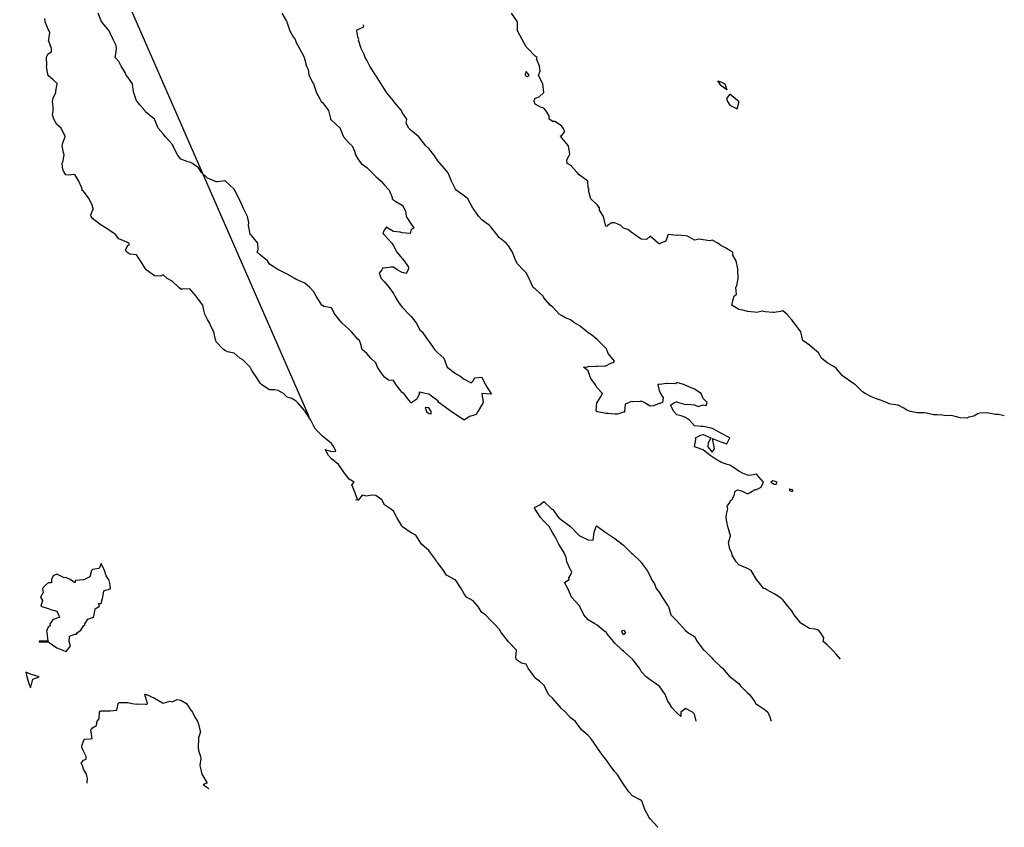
# Model space of a CAD drawing. Header units: inches. Extents: x 158323 to 160611, y 432808 to 437248.
# Tile 61 of 228: x 159236 to 159291, y 436607 to 436653. Entities that reach past the tile are written whole.
import ezdxf

# ---------------------------------------------------------------- set-up
doc = ezdxf.new("R2010")
doc.units = ezdxf.units.IN
doc.header["$MEASUREMENT"] = 0
doc.linetypes.add('CENTER', pattern=[0])
for name, color, linetype, lineweight in [('Hoogtelijn-bestaand 5.00 M', 7, 'Continuous', 15), ('Hoogtelijn-bestaand 6.00 M', 7, 'Continuous', 15), ('Hoogtelijn-bestaand 7.00 M', 7, 'Continuous', 15), ('Hoogtelijn-bestaand 8.00 M', 7, 'Continuous', 15), ('Profielen', 3, 'Continuous', 60)]:
    doc.layers.add(name, color=color, linetype=linetype, lineweight=lineweight)

msp = doc.modelspace()

# ---------------------------------------------------------------- linework, layer by layer
at = {"layer": 'Hoogtelijn-bestaand 5.00 M', "color": 252, "linetype": 'Continuous', "lineweight": 25}
for points in [[(159275.073, 436649.427, 5), (159275.25, 436649.372, 5), (159275.472, 436649.25, 5), (159275.583, 436648.917, 5), (159275.25, 436649.158, 5), (159275.178, 436649.25, 5)], [(159275.569, 436648.431, 5), (159275.61, 436648.25, 5), (159275.75, 436648.039, 5), (159276.156, 436647.845, 5), (159276.25, 436648.188, 5), (159276.261, 436648.239, 5), (159276.258, 436648.25, 5), (159276.25, 436648.26, 5), (159276.179, 436648.321, 5), (159275.75, 436648.667, 5)]]:
    msp.add_polyline3d(points, close=True, dxfattribs=at)
at = {"layer": 'Hoogtelijn-bestaand 6.00 M', "color": 252, "linetype": 'Continuous', "lineweight": 25}
for points in [[(159291.25, 436630.495, 6), (159290.922, 436630.578, 6), (159290.75, 436630.565, 6), (159290.361, 436630.639, 6), (159290.25, 436630.669, 6), (159289.854, 436630.646, 6), (159289.75, 436630.614, 6), (159289.521, 436630.479, 6), (159289.25, 436630.415, 6), (159289.131, 436630.369, 6), (159288.75, 436630.38, 6), (159288.556, 436630.444, 6), (159288.25, 436630.52, 6), (159288.007, 436630.493, 6), (159287.75, 436630.536, 6), (159287.441, 436630.559, 6), (159287.25, 436630.55, 6), (159286.857, 436630.643, 6), (159286.75, 436630.664, 6), (159286.325, 436630.675, 6), (159286.25, 436630.686, 6), (159285.948, 436630.75, 6), (159285.75, 436630.815, 6), (159285.573, 436630.927, 6), (159285.25, 436631.099, 6), (159284.836, 436631.164, 6), (159284.75, 436631.168, 6), (159284.603, 436631.25, 6), (159284.25, 436631.388, 6), (159284.036, 436631.464, 6), (159283.75, 436631.564, 6), (159283.386, 436631.75, 6), (159283.25, 436631.845, 6), (159282.853, 436632.25, 6), (159282.75, 436632.297, 6), (159282.571, 436632.429, 6), (159282.25, 436632.654, 6), (159282.12, 436632.75, 6), (159281.75, 436633.19, 6), (159281.68, 436633.25, 6), (159281.25, 436633.492, 6), (159280.922, 436633.75, 6), (159280.75, 436634.054, 6), (159280.526, 436634.25, 6), (159280.25, 436634.485, 6), (159279.873, 436634.75, 6), (159279.75, 436635.25, 6), (159279.385, 436635.75, 6), (159279.25, 436635.925, 6), (159278.971, 436636.25, 6), (159278.75, 436636.42, 6), (159278.612, 436636.388, 6), (159278.25, 436636.337, 6), (159278.17, 436636.33, 6), (159277.75, 436636.375, 6), (159277.597, 436636.403, 6), (159277.25, 436636.34, 6), (159277.141, 436636.359, 6), (159276.75, 436636.399, 6), (159276.555, 436636.445, 6), (159276.25, 436636.513, 6), (159275.859, 436636.75, 6), (159275.929, 436637.071, 6), (159275.994, 436637.25, 6), (159276.135, 436637.365, 6), (159276.086, 436637.75, 6), (159276.136, 436637.864, 6), (159276.229, 436638.25, 6), (159276.223, 436638.277, 6), (159276.204, 436638.75, 6), (159276.196, 436638.804, 6), (159276.102, 436639.25, 6), (159275.927, 436639.573, 6), (159275.911, 436639.75, 6), (159275.75, 436639.839, 6), (159275.507, 436639.993, 6), (159275.25, 436640.123, 6), (159275.08, 436640.25, 6), (159274.75, 436640.43, 6), (159274.612, 436640.388, 6), (159274.25, 436640.448, 6), (159274.021, 436640.479, 6), (159273.75, 436640.424, 6), (159273.354, 436640.646, 6), (159273.25, 436640.665, 6), (159272.796, 436640.704, 6), (159272.75, 436640.684, 6), (159272.265, 436640.735, 6), (159272.25, 436640.7, 6), (159272.143, 436640.357, 6), (159271.841, 436640.25, 6), (159271.795, 436640.205, 6), (159271.75, 436640.22, 6), (159271.698, 436640.25, 6), (159271.25, 436640.655, 6), (159271.037, 436640.463, 6), (159270.75, 436640.476, 6), (159270.367, 436640.75, 6), (159270.25, 436640.825, 6), (159269.981, 436641.019, 6), (159269.75, 436641.107, 6), (159269.592, 436641.25, 6), (159269.25, 436641.405, 6), (159269.091, 436641.409, 6), (159268.844, 436641.25, 6), (159268.815, 436641.185, 6), (159268.75, 436641.211, 6), (159268.7, 436641.25, 6), (159268.73, 436641.27, 6), (159268.61, 436641.75, 6), (159268.391, 436642.109, 6), (159268.395, 436642.25, 6), (159268.25, 436642.417, 6), (159267.906, 436642.75, 6), (159267.772, 436643.228, 6), (159267.805, 436643.25, 6), (159267.75, 436643.417, 6), (159267.727, 436643.75, 6), (159267.25, 436644.106, 6), (159267.119, 436644.25, 6), (159266.75, 436644.65, 6), (159266.568, 436644.75, 6), (159266.543, 436644.957, 6), (159266.698, 436645.25, 6), (159266.721, 436645.279, 6), (159266.643, 436645.75, 6), (159266.25, 436646.221, 6), (159266.213, 436646.25, 6), (159266.183, 436646.317, 6), (159266.25, 436646.321, 6), (159266.432, 436646.568, 6), (159266.329, 436646.75, 6), (159266.25, 436646.886, 6), (159265.875, 436647.125, 6), (159265.75, 436647.132, 6), (159265.55, 436647.25, 6), (159265.55, 436647.45, 6), (159265.354, 436647.75, 6), (159265.25, 436647.87, 6), (159265.062, 436647.938, 6), (159264.75, 436648.107, 6), (159264.695, 436648.25, 6), (159264.696, 436648.304, 6), (159264.75, 436648.442, 6), (159264.979, 436648.521, 6), (159265.221, 436648.75, 6), (159265.238, 436648.762, 6), (159265.195, 436649.25, 6), (159265.119, 436649.382, 6), (159264.95, 436649.75, 6), (159265.036, 436649.964, 6), (159265.009, 436650.25, 6), (159264.831, 436650.669, 6), (159264.869, 436650.75, 6), (159264.75, 436650.818, 6), (159264.34, 436651.25, 6), (159264.25, 436651.353, 6), (159264.017, 436651.75, 6), (159263.75, 436652.25, 6), (159263.763, 436652.737, 6), (159263.759, 436652.75, 6), (159263.75, 436652.761, 6), (159263.417, 436653.25, 6)], [(159239.46, 436609.75, 6), (159239.471, 436610.029, 6), (159239.427, 436610.25, 6), (159239.25, 436610.531, 6), (159239.184, 436610.75, 6), (159239.118, 436610.882, 6), (159239.25, 436611.04, 6), (159239.391, 436611.109, 6), (159239.394, 436611.25, 6), (159239.25, 436611.56, 6), (159239.153, 436611.75, 6), (159239.153, 436611.847, 6), (159239.25, 436612.114, 6), (159239.279, 436612.221, 6), (159239.625, 436612.25, 6), (159239.73, 436612.27, 6), (159239.664, 436612.75, 6), (159239.701, 436612.799, 6), (159239.75, 436612.875, 6), (159239.992, 436613.008, 6), (159240.028, 436613.25, 6), (159240.125, 436613.375, 6), (159240.159, 436613.75, 6), (159240.182, 436613.818, 6), (159240.25, 436613.837, 6), (159240.672, 436613.828, 6), (159240.75, 436613.838, 6), (159241.125, 436613.875, 6), (159241.208, 436614.25, 6), (159241.232, 436614.268, 6), (159241.25, 436614.304, 6), (159241.696, 436614.304, 6), (159241.75, 436614.293, 6), (159242, 436614.25, 6), (159242.25, 436614.2, 6), (159242.274, 436614.226, 6), (159242.75, 436614.205, 6), (159242.811, 436614.189, 6), (159242.861, 436614.25, 6), (159242.75, 436614.625, 6), (159242.721, 436614.75, 6), (159242.729, 436614.771, 6), (159242.75, 436614.763, 6), (159242.812, 436614.75, 6), (159243.25, 436614.55, 6), (159243.717, 436614.283, 6), (159243.75, 436614.269, 6), (159244.118, 436614.382, 6), (159244.25, 436614.338, 6), (159244.534, 436614.466, 6), (159244.75, 436614.436, 6), (159245.07, 436614.25, 6), (159245.25, 436613.95, 6), (159245.4, 436613.75, 6), (159245.536, 436613.464, 6), (159245.682, 436613.25, 6), (159245.75, 436613.077, 6), (159245.812, 436612.75, 6), (159245.862, 436612.638, 6), (159245.75, 436612.303, 6), (159245.739, 436612.261, 6), (159245.74, 436612.25, 6), (159245.726, 436611.774, 6), (159245.725, 436611.75, 6), (159245.75, 436611.583, 6), (159245.85, 436611.25, 6), (159245.866, 436611.134, 6), (159245.827, 436610.75, 6), (159245.838, 436610.662, 6), (159245.932, 436610.25, 6), (159246.221, 436609.779, 6), (159246.221, 436609.75, 6), (159246, 436609.667, 6), (159246.211, 436609.51, 6), (159246.324, 436609.435, 6)]]:
    msp.add_polyline3d(points, dxfattribs=at)
for points in [[(159264.193, 436649.807, 6), (159264.199, 436649.75, 6), (159264.25, 436649.695, 6), (159264.325, 436649.675, 6), (159264.417, 436649.75, 6), (159264.25, 436649.956, 6)], [(159236.739, 436617.761, 6), (159236.74, 436617.75, 6), (159236.75, 436617.736, 6), (159236.769, 436617.731, 6), (159237.25, 436617.731, 6), (159237.305, 436617.695, 6), (159237.75, 436617.398, 6), (159238.083, 436617.25, 6), (159238.25, 436617.183, 6), (159238.291, 436617.209, 6), (159238.333, 436617.25, 6), (159238.512, 436617.488, 6), (159238.446, 436617.75, 6), (159238.457, 436618.043, 6), (159238.75, 436618.165, 6), (159238.847, 436618.153, 6), (159238.917, 436618.25, 6), (159239.104, 436618.396, 6), (159239.25, 436618.639, 6), (159239.317, 436618.683, 6), (159239.319, 436618.75, 6), (159239.49, 436619.01, 6), (159239.75, 436619.097, 6), (159239.839, 436619.161, 6), (159239.842, 436619.25, 6), (159239.905, 436619.595, 6), (159240.157, 436619.75, 6), (159240.103, 436619.897, 6), (159240.25, 436619.889, 6), (159240.324, 436620.176, 6), (159240.349, 436620.25, 6), (159240.397, 436620.603, 6), (159240.75, 436620.732, 6), (159240.768, 436620.732, 6), (159240.772, 436620.75, 6), (159240.75, 436620.95, 6), (159240.685, 436621.25, 6), (159240.536, 436621.464, 6), (159240.432, 436621.75, 6), (159240.25, 436622.15, 6), (159240.132, 436621.868, 6), (159239.75, 436621.817, 6), (159239.722, 436621.778, 6), (159239.695, 436621.75, 6), (159239.598, 436621.402, 6), (159239.312, 436621.25, 6), (159239.261, 436621.239, 6), (159239.25, 436621.235, 6), (159238.805, 436621.195, 6), (159238.75, 436621.068, 6), (159238.5, 436621.25, 6), (159238.25, 436621.368, 6), (159238.155, 436621.345, 6), (159237.75, 436621.548, 6), (159237.534, 436621.466, 6), (159237.438, 436621.25, 6), (159237.438, 436621.062, 6), (159237.25, 436621.058, 6), (159237.083, 436620.917, 6), (159236.934, 436620.75, 6), (159236.976, 436620.524, 6), (159236.825, 436620.25, 6), (159236.938, 436620.062, 6), (159236.833, 436619.75, 6), (159237.25, 436619.619, 6), (159237.458, 436619.542, 6), (159237.75, 436619.456, 6), (159237.845, 436619.25, 6), (159237.896, 436619.104, 6), (159237.75, 436619.066, 6), (159237.519, 436618.981, 6), (159237.35, 436618.75, 6), (159237.375, 436618.625, 6), (159237.25, 436618.562, 6), (159237.167, 436618.333, 6), (159237.182, 436618.25, 6), (159237.235, 436617.765, 6), (159236.75, 436617.765, 6)], [(159235.985, 436616.015, 6), (159236.045, 436615.75, 6), (159236.183, 436615.317, 6), (159236.224, 436615.25, 6), (159236.25, 436615.125, 6), (159236.256, 436615.244, 6), (159236.287, 436615.25, 6), (159236.382, 436615.618, 6), (159236.75, 436615.75, 6), (159236.25, 436615.911, 6)]]:
    msp.add_polyline3d(points, close=True, dxfattribs=at)
at = {"layer": 'Hoogtelijn-bestaand 7.00 M', "color": 252, "linetype": 'Continuous', "lineweight": 25}
for points in [[(159271.684, 436607.25, 7), (159271.25, 436607.729, 7), (159271.231, 436607.75, 7), (159271.195, 436607.805, 7), (159270.945, 436608.25, 7), (159270.804, 436608.696, 7), (159270.777, 436608.75, 7), (159270.75, 436608.769, 7), (159270.69, 436608.81, 7), (159270.25, 436609.03, 7), (159270.046, 436609.25, 7), (159269.75, 436609.682, 7), (159269.706, 436609.75, 7), (159269.611, 436609.889, 7), (159269.385, 436610.25, 7), (159269.25, 436610.38, 7), (159268.986, 436610.75, 7), (159268.75, 436611.094, 7), (159268.621, 436611.25, 7), (159268.281, 436611.719, 7), (159268.258, 436611.75, 7), (159268.25, 436611.761, 7), (159267.914, 436612.25, 7), (159267.75, 436612.445, 7), (159267.375, 436612.75, 7), (159267.25, 436612.94, 7), (159267.013, 436613.25, 7), (159266.75, 436613.439, 7), (159266.461, 436613.75, 7), (159266.25, 436613.972, 7), (159266.004, 436614.25, 7), (159265.75, 436614.527, 7), (159265.514, 436614.75, 7), (159265.304, 436615.196, 7), (159265.279, 436615.25, 7), (159265.25, 436615.281, 7), (159265, 436615.5, 7), (159264.75, 436615.679, 7), (159264.714, 436615.75, 7), (159264.671, 436615.829, 7), (159264.355, 436616.25, 7), (159264.25, 436616.466, 7), (159263.983, 436616.517, 7), (159263.75, 436616.666, 7), (159263.69, 436616.75, 7), (159263.66, 436616.84, 7), (159263.707, 436617.25, 7), (159263.25, 436617.735, 7), (159263.235, 436617.75, 7), (159263.188, 436617.812, 7), (159262.836, 436618.25, 7), (159262.75, 436618.425, 7), (159262.433, 436618.75, 7), (159262.25, 436618.938, 7), (159261.953, 436619.25, 7), (159261.75, 436619.394, 7), (159261.527, 436619.75, 7), (159261.25, 436620.045, 7), (159260.875, 436620.25, 7), (159260.75, 436620.432, 7), (159260.581, 436620.75, 7), (159260.25, 436621.227, 7), (159260.2, 436621.25, 7), (159259.75, 436621.487, 7), (159259.583, 436621.75, 7), (159259.25, 436622.195, 7), (159259.209, 436622.25, 7), (159259.125, 436622.375, 7), (159258.845, 436622.75, 7), (159258.75, 436622.897, 7), (159258.341, 436623.25, 7), (159258.25, 436623.388, 7), (159258.011, 436623.75, 7), (159257.75, 436623.896, 7), (159257.271, 436624.229, 7), (159257.25, 436624.243, 7), (159257.242, 436624.25, 7), (159257.226, 436624.274, 7), (159256.942, 436624.75, 7), (159256.75, 436625.107, 7), (159256.59, 436625.25, 7), (159256.25, 436625.468, 7), (159256.105, 436625.75, 7), (159255.75, 436626.002, 7), (159255.493, 436626.007, 7), (159255.25, 436625.967, 7), (159254.994, 436626.007, 7), (159254.786, 436625.75, 7), (159254.769, 436625.731, 7), (159254.75, 436625.737, 7), (159254.625, 436625.75, 7), (159254.726, 436625.774, 7), (159254.559, 436626.25, 7), (159254.407, 436626.593, 7), (159254.533, 436626.75, 7), (159254.25, 436626.914, 7), (159253.989, 436627.25, 7), (159253.75, 436627.614, 7), (159253.648, 436627.75, 7), (159253.25, 436628.059, 7), (159253.083, 436628.25, 7), (159252.896, 436628.604, 7), (159253.25, 436628.48, 7), (159253.5, 436628.5, 7), (159253.378, 436628.75, 7), (159253.25, 436628.939, 7), (159252.856, 436629.25, 7), (159252.75, 436629.339, 7), (159252.354, 436629.75, 7), (159252.25, 436629.917, 7), (159252.089, 436630.25, 7), (159251.811, 436630.689, 7), (159251.776, 436630.75, 7), (159251.75, 436630.772, 7), (159251.332, 436631.25, 7), (159251.25, 436631.331, 7), (159251.017, 436631.483, 7), (159250.75, 436631.557, 7), (159250.547, 436631.75, 7), (159250.25, 436631.93, 7), (159250.031, 436631.969, 7), (159249.75, 436631.961, 7), (159249.317, 436632.25, 7), (159249.25, 436632.331, 7), (159248.96, 436632.75, 7), (159248.75, 436633.067, 7), (159248.66, 436633.25, 7), (159248.25, 436633.655, 7), (159248.083, 436633.75, 7), (159247.75, 436634.046, 7), (159247.386, 436634.114, 7), (159247.25, 436634.18, 7), (159247.148, 436634.25, 7), (159246.75, 436634.677, 7), (159246.714, 436634.75, 7), (159246.701, 436634.799, 7), (159246.606, 436635.25, 7), (159246.438, 436635.562, 7), (159246.357, 436635.75, 7), (159246.25, 436635.938, 7), (159246.104, 436636.25, 7), (159246.036, 436636.464, 7), (159245.988, 436636.75, 7), (159245.75, 436637.078, 7), (159245.62, 436637.25, 7), (159245.25, 436637.672, 7), (159244.855, 436637.645, 7), (159244.75, 436637.653, 7), (159244.636, 436637.75, 7), (159244.25, 436638.101, 7), (159243.982, 436638.25, 7), (159243.75, 436638.458, 7), (159243.609, 436638.391, 7), (159243.25, 436638.406, 7), (159242.795, 436638.75, 7), (159242.75, 436638.799, 7), (159242.466, 436639.25, 7), (159242.25, 436639.593, 7), (159241.87, 436639.63, 7), (159241.75, 436639.697, 7), (159241.7, 436639.75, 7), (159241.625, 436639.875, 7), (159241.75, 436640.117, 7), (159241.85, 436640.15, 7), (159241.804, 436640.25, 7), (159241.75, 436640.277, 7), (159241.7, 436640.3, 7), (159241.25, 436640.489, 7), (159241.048, 436640.75, 7), (159240.75, 436640.941, 7), (159240.278, 436641.25, 7), (159240.25, 436641.278, 7), (159240.177, 436641.323, 7), (159239.75, 436641.645, 7), (159239.682, 436641.75, 7), (159239.659, 436641.841, 7), (159239.75, 436642.104, 7), (159239.811, 436642.189, 7), (159239.781, 436642.25, 7), (159239.75, 436642.357, 7), (159239.568, 436642.75, 7), (159239.25, 436643.198, 7), (159239.152, 436643.25, 7), (159239.182, 436643.318, 7), (159238.99, 436643.75, 7), (159238.75, 436644.13, 7), (159238.407, 436644.094, 7), (159238.25, 436644.115, 7), (159238.15, 436644.25, 7), (159238.088, 436644.412, 7), (159238.053, 436644.75, 7), (159238.102, 436644.898, 7), (159238.153, 436645.25, 7), (159238.122, 436645.378, 7), (159238.043, 436645.75, 7), (159238.073, 436645.927, 7), (159238.213, 436646.25, 7), (159238.213, 436646.287, 7), (159237.995, 436646.75, 7), (159237.75, 436646.965, 7), (159237.569, 436647.25, 7), (159237.506, 436647.494, 7), (159237.544, 436647.75, 7), (159237.544, 436647.956, 7), (159237.498, 436648.25, 7), (159237.543, 436648.457, 7), (159237.686, 436648.75, 7), (159237.68, 436648.82, 7), (159237.75, 436649.173, 7), (159237.766, 436649.234, 7), (159237.766, 436649.25, 7), (159237.75, 436649.286, 7), (159237.528, 436649.472, 7), (159237.25, 436649.732, 7), (159237.237, 436649.75, 7), (159237.227, 436649.773, 7), (159237.153, 436650.25, 7), (159237.186, 436650.314, 7), (159237.151, 436650.75, 7), (159237.178, 436650.823, 7), (159237.25, 436650.941, 7), (159237.436, 436651.064, 7), (159237.438, 436651.25, 7), (159237.279, 436651.721, 7), (159237.284, 436651.75, 7), (159237.347, 436652.153, 7), (159237.313, 436652.25, 7), (159237.25, 436652.35, 7), (159237.075, 436652.75, 7), (159237.062, 436652.938, 7)], [(159281.995, 436616.75, 7), (159281.75, 436617.033, 7), (159281.542, 436617.25, 7), (159281.25, 436617.568, 7), (159281.021, 436617.75, 7), (159281.05, 436617.95, 7), (159280.875, 436618.25, 7), (159280.75, 436618.388, 7), (159280.56, 436618.44, 7), (159280.25, 436618.475, 7), (159279.807, 436618.75, 7), (159279.75, 436618.792, 7), (159279.385, 436619.25, 7), (159279.25, 436619.472, 7), (159279.031, 436619.75, 7), (159278.75, 436620.106, 7), (159278.559, 436620.25, 7), (159278.25, 436620.445, 7), (159277.83, 436620.67, 7), (159277.75, 436620.722, 7), (159277.673, 436620.75, 7), (159277.25, 436621.25, 7), (159276.961, 436621.75, 7), (159276.75, 436621.874, 7), (159276.53, 436621.97, 7), (159276.25, 436622.077, 7), (159276.114, 436622.25, 7), (159275.872, 436622.628, 7), (159275.865, 436622.75, 7), (159275.75, 436622.955, 7), (159275.686, 436623.25, 7), (159275.674, 436623.326, 7), (159275.75, 436623.592, 7), (159275.784, 436623.716, 7), (159275.786, 436623.75, 7), (159275.75, 436623.857, 7), (159275.638, 436624.25, 7), (159275.597, 436624.403, 7), (159275.551, 436624.75, 7), (159275.565, 436624.935, 7), (159275.639, 436625.25, 7), (159275.602, 436625.398, 7), (159275.75, 436625.598, 7), (159275.792, 436625.708, 7), (159275.856, 436625.75, 7), (159276, 436626, 7), (159276.06, 436626.25, 7), (159276.191, 436626.309, 7), (159276.25, 436626.305, 7), (159276.445, 436626.25, 7), (159276.75, 436626.099, 7), (159276.857, 436626.143, 7), (159277.016, 436626.25, 7), (159277.174, 436626.326, 7), (159277.25, 436626.343, 7), (159277.524, 436626.476, 7), (159277.651, 436626.75, 7), (159277.25, 436627.208, 7), (159276.871, 436627.129, 7), (159276.75, 436627.149, 7), (159276.458, 436627.25, 7), (159276.25, 436627.372, 7), (159275.843, 436627.657, 7), (159275.75, 436627.706, 7), (159275.594, 436627.75, 7), (159275.25, 436627.884, 7), (159274.927, 436628.073, 7), (159274.75, 436628.19, 7), (159274.63, 436628.25, 7), (159274.25, 436628.578, 7), (159273.75, 436628.75, 7), (159273.833, 436629.167, 7), (159273.817, 436629.25, 7), (159274.102, 436629.398, 7), (159274.25, 436629.447, 7), (159274.683, 436629.25, 7), (159274.533, 436628.968, 7), (159274.5, 436628.75, 7), (159274.75, 436628.438, 7), (159274.875, 436628.625, 7), (159274.869, 436628.75, 7), (159274.779, 436629.221, 7), (159275.25, 436629.036, 7), (159275.583, 436628.917, 7), (159275.75, 436629.25, 7), (159275.25, 436629.511, 7), (159274.843, 436629.75, 7), (159274.75, 436629.775, 7), (159274.703, 436629.797, 7), (159274.25, 436629.897, 7), (159274.111, 436629.889, 7), (159273.75, 436629.937, 7), (159273.479, 436630.25, 7), (159273.25, 436630.411, 7), (159273.006, 436630.495, 7), (159272.75, 436630.554, 7), (159272.594, 436630.75, 7), (159272.407, 436631.093, 7), (159272.625, 436631.25, 7), (159272.714, 436631.286, 7), (159272.75, 436631.281, 7), (159272.847, 436631.25, 7), (159273.25, 436631.131, 7), (159273.349, 436631.151, 7), (159273.75, 436631.119, 7), (159273.969, 436631.031, 7), (159274.25, 436631.11, 7), (159274.422, 436631.078, 7), (159274.464, 436631.25, 7), (159274.25, 436631.474, 7), (159274.123, 436631.75, 7), (159273.75, 436632.005, 7), (159273.308, 436632.192, 7), (159273.25, 436632.212, 7), (159273.204, 436632.25, 7), (159272.75, 436632.372, 7), (159272.686, 436632.314, 7), (159272.25, 436632.317, 7), (159272.184, 436632.316, 7), (159271.75, 436632.274, 7), (159271.719, 436632.281, 7), (159271.692, 436632.25, 7), (159271.75, 436631.932, 7), (159271.842, 436631.75, 7), (159271.994, 436631.506, 7), (159271.941, 436631.25, 7), (159271.807, 436631.193, 7), (159271.75, 436631.203, 7), (159271.446, 436631.054, 7), (159271.25, 436631.049, 7), (159270.914, 436631.25, 7), (159270.75, 436631.321, 7), (159270.685, 436631.315, 7), (159270.25, 436631.291, 7), (159270.192, 436631.308, 7), (159270.07, 436631.25, 7), (159269.842, 436631.158, 7), (159269.797, 436630.75, 7), (159269.804, 436630.696, 7), (159269.75, 436630.702, 7), (159269.403, 436630.597, 7), (159269.25, 436630.589, 7), (159268.875, 436630.625, 7), (159268.75, 436630.637, 7), (159268.27, 436630.73, 7), (159268.25, 436630.729, 7), (159268.229, 436630.75, 7), (159268.201, 436630.799, 7), (159268.243, 436631.25, 7), (159268.247, 436631.253, 7), (159268.25, 436631.257, 7), (159268.44, 436631.56, 7), (159268.564, 436631.75, 7), (159268.25, 436632.086, 7), (159268.165, 436632.25, 7), (159267.894, 436632.606, 7), (159267.834, 436632.75, 7), (159267.75, 436633.039, 7), (159267.488, 436633.25, 7), (159267.727, 436633.274, 7), (159267.75, 436633.275, 7), (159268.2, 436633.3, 7), (159268.25, 436633.294, 7), (159268.687, 436633.313, 7), (159268.75, 436633.318, 7), (159269.036, 436633.464, 7), (159269.192, 436633.529, 7), (159269.232, 436633.589, 7), (159268.883, 436634.017, 7), (159268.78, 436634.28, 7), (159268.75, 436634.312, 7), (159268.305, 436634.75, 7), (159268.25, 436634.812, 7), (159267.933, 436635.067, 7), (159267.75, 436635.189, 7), (159267.689, 436635.25, 7), (159267.25, 436635.597, 7), (159266.982, 436635.75, 7), (159266.75, 436635.92, 7), (159266.471, 436636.029, 7), (159266.25, 436636.16, 7), (159266.119, 436636.25, 7), (159265.75, 436636.636, 7), (159265.599, 436636.75, 7), (159265.25, 436637.166, 7), (159265.205, 436637.25, 7), (159264.75, 436637.673, 7), (159264.636, 436637.75, 7), (159264.54, 436637.96, 7), (159264.422, 436638.25, 7), (159264.25, 436638.568, 7), (159264.083, 436638.75, 7), (159263.75, 436639.088, 7), (159263.661, 436639.25, 7), (159263.605, 436639.395, 7), (159263.483, 436639.75, 7), (159263.25, 436640.105, 7), (159263.111, 436640.25, 7), (159262.75, 436640.557, 7), (159262.585, 436640.75, 7), (159262.25, 436641.174, 7), (159262.168, 436641.25, 7), (159261.75, 436641.577, 7), (159261.58, 436641.75, 7), (159261.25, 436642.203, 7), (159261.227, 436642.25, 7), (159261.195, 436642.305, 7), (159260.953, 436642.75, 7), (159260.75, 436642.93, 7), (159260.287, 436643.25, 7), (159260.25, 436643.309, 7), (159260.024, 436643.75, 7), (159259.875, 436644.125, 7), (159259.831, 436644.25, 7), (159259.75, 436644.339, 7), (159259.387, 436644.75, 7), (159259.25, 436644.909, 7), (159259.036, 436645.25, 7), (159258.75, 436645.597, 7), (159258.585, 436645.75, 7), (159258.25, 436646.182, 7), (159258.193, 436646.25, 7), (159257.75, 436646.614, 7), (159257.628, 436646.75, 7), (159257.473, 436647.027, 7), (159257.504, 436647.25, 7), (159257.25, 436647.625, 7), (159257.2, 436647.75, 7), (159256.945, 436648.055, 7), (159256.783, 436648.25, 7), (159256.75, 436648.291, 7), (159256.385, 436648.75, 7), (159256.25, 436648.951, 7), (159256.053, 436649.25, 7), (159255.75, 436649.721, 7), (159255.735, 436649.75, 7), (159255.718, 436649.782, 7), (159255.426, 436650.25, 7), (159255.25, 436650.589, 7), (159255.162, 436650.75, 7), (159255.091, 436650.909, 7), (159254.924, 436651.25, 7), (159254.787, 436651.713, 7), (159254.801, 436651.75, 7), (159254.75, 436651.9, 7), (159254.682, 436652.25, 7), (159254.702, 436652.298, 7), (159255.082, 436652.473, 7), (159255.067, 436652.546, 7), (159255.036, 436652.593, 7)]]:
    msp.add_polyline3d(points, dxfattribs=at)
for points in [[(159278.066, 436626.75, 7), (159278.25, 436626.639, 7), (159278.363, 436626.637, 7), (159278.417, 436626.75, 7), (159278.25, 436626.807, 7), (159278.175, 436626.825, 7)], [(159279.119, 436626.382, 7), (159279.25, 436626.336, 7), (159279.31, 436626.25, 7), (159279.284, 436626.216, 7), (159279.25, 436626.219, 7), (159279.164, 436626.25, 7)]]:
    msp.add_polyline3d(points, close=True, dxfattribs=at)
at = {"layer": 'Hoogtelijn-bestaand 8.00 M', "color": 252, "linetype": 'Continuous', "lineweight": 25}
for points in [[(159250.449, 436653.25, 8), (159250.709, 436652.791, 8), (159250.734, 436652.75, 8), (159250.75, 436652.707, 8), (159250.906, 436652.25, 8), (159251.094, 436651.906, 8), (159251.201, 436651.75, 8), (159251.25, 436651.596, 8), (159251.447, 436651.25, 8), (159251.672, 436650.828, 8), (159251.707, 436650.75, 8), (159251.75, 436650.615, 8), (159251.839, 436650.25, 8), (159251.93, 436650.07, 8), (159251.971, 436649.75, 8), (159252.192, 436649.308, 8), (159252.237, 436649.25, 8), (159252.25, 436649.201, 8), (159252.409, 436648.75, 8), (159252.593, 436648.407, 8), (159252.666, 436648.25, 8), (159252.75, 436648.208, 8), (159253.087, 436647.75, 8), (159253.204, 436647.296, 8), (159253.193, 436647.25, 8), (159253.25, 436647.197, 8), (159253.737, 436646.75, 8), (159253.75, 436646.724, 8), (159253.925, 436646.25, 8), (159254.25, 436645.898, 8), (159254.43, 436645.75, 8), (159254.549, 436645.451, 8), (159254.613, 436645.25, 8), (159254.75, 436645.01, 8), (159254.931, 436644.75, 8), (159255.25, 436644.526, 8), (159255.529, 436644.25, 8), (159255.75, 436644.023, 8), (159256.065, 436643.75, 8), (159256.25, 436643.535, 8), (159256.513, 436643.25, 8), (159256.677, 436642.823, 8), (159256.688, 436642.75, 8), (159256.75, 436642.689, 8), (159256.89, 436642.61, 8), (159257.25, 436642.392, 8), (159257.347, 436642.25, 8), (159257.43, 436642.07, 8), (159257.474, 436641.75, 8), (159257.75, 436641.318, 8), (159257.814, 436641.25, 8), (159257.897, 436641.103, 8), (159257.75, 436641.023, 8), (159257.698, 436640.802, 8), (159257.25, 436640.841, 8), (159257.128, 436640.872, 8), (159256.75, 436640.912, 8), (159256.345, 436641.155, 8), (159256.25, 436641, 8), (159256.155, 436640.845, 8), (159256.203, 436640.75, 8), (159256.25, 436640.71, 8), (159256.656, 436640.25, 8), (159256.75, 436640.11, 8), (159256.95, 436639.75, 8), (159257.25, 436639.378, 8), (159257.359, 436639.25, 8), (159257.6, 436638.9, 8), (159257.579, 436638.75, 8), (159257.463, 436638.537, 8), (159257.25, 436638.601, 8), (159256.963, 436638.75, 8), (159256.75, 436638.894, 8), (159256.613, 436638.887, 8), (159256.25, 436638.833, 8), (159256.148, 436638.852, 8), (159256.1, 436638.75, 8), (159255.952, 436638.548, 8), (159256.056, 436638.25, 8), (159256.25, 436638.059, 8), (159256.516, 436637.75, 8), (159256.75, 436637.406, 8), (159256.838, 436637.25, 8), (159256.968, 436637.033, 8), (159257.153, 436636.75, 8), (159257.25, 436636.632, 8), (159257.615, 436636.25, 8), (159257.75, 436636.114, 8), (159258.027, 436635.75, 8), (159258.25, 436635.36, 8), (159258.367, 436635.25, 8), (159258.615, 436634.885, 8), (159258.709, 436634.75, 8), (159258.75, 436634.707, 8), (159259.065, 436634.25, 8), (159259.25, 436634.052, 8), (159259.599, 436633.75, 8), (159259.75, 436633.336, 8), (159259.788, 436633.25, 8), (159260.25, 436632.889, 8), (159260.5, 436632.75, 8), (159260.75, 436632.568, 8), (159261.139, 436632.361, 8), (159261.25, 436632.472, 8), (159261.357, 436632.644, 8), (159261.75, 436632.68, 8), (159261.953, 436632.25, 8), (159262.25, 436631.776, 8), (159262.273, 436631.75, 8), (159262.266, 436631.734, 8), (159262.25, 436631.723, 8), (159261.75, 436631.75, 8), (159261.816, 436631.25, 8), (159261.798, 436631.203, 8), (159261.75, 436631.117, 8), (159261.614, 436630.886, 8), (159261.526, 436630.75, 8), (159261.425, 436630.575, 8), (159261.25, 436630.525, 8), (159261.041, 436630.459, 8), (159260.75, 436630.261, 8), (159260.736, 436630.264, 8), (159260.25, 436630.578, 8), (159260.017, 436630.75, 8), (159259.75, 436630.933, 8), (159259.313, 436631.25, 8), (159259.25, 436631.339, 8), (159258.833, 436631.667, 8), (159258.75, 436631.721, 8), (159258.55, 436631.75, 8), (159258.25, 436631.825, 8), (159258.19, 436631.81, 8), (159258.223, 436631.75, 8), (159258.067, 436631.433, 8), (159257.795, 436631.25, 8), (159257.773, 436631.227, 8), (159257.75, 436631.229, 8), (159257.738, 436631.25, 8), (159257.643, 436631.357, 8), (159257.337, 436631.75, 8), (159257.25, 436631.82, 8), (159256.905, 436632.25, 8), (159256.75, 436632.492, 8), (159256.482, 436632.518, 8), (159256.25, 436632.683, 8), (159256.185, 436632.75, 8), (159256.086, 436632.915, 8), (159255.861, 436633.25, 8), (159255.75, 436633.495, 8), (159255.475, 436633.75, 8), (159255.25, 436634.018, 8), (159254.983, 436634.25, 8), (159254.896, 436634.605, 8), (159254.835, 436634.75, 8), (159254.75, 436634.833, 8), (159254.378, 436635.25, 8), (159254.25, 436635.372, 8), (159253.836, 436635.75, 8), (159253.75, 436635.865, 8), (159253.447, 436636.25, 8), (159253.25, 436636.598, 8), (159252.826, 436636.674, 8), (159252.75, 436636.726, 8), (159252.717, 436636.75, 8), (159252.66, 436636.84, 8), (159252.389, 436637.25, 8), (159252.25, 436637.496, 8), (159252.03, 436637.75, 8), (159251.75, 436638, 8), (159251.321, 436638.179, 8), (159251.25, 436638.2, 8), (159251.18, 436638.25, 8), (159250.75, 436638.509, 8), (159250.262, 436638.75, 8), (159250.25, 436638.76, 8), (159250.227, 436638.773, 8), (159249.75, 436639.072, 8), (159249.636, 436639.25, 8), (159249.25, 436639.573, 8), (159249.059, 436639.75, 8), (159249.113, 436639.887, 8), (159249.089, 436640.25, 8), (159248.75, 436640.659, 8), (159248.668, 436640.75, 8), (159248.636, 436640.864, 8), (159248.565, 436641.25, 8), (159248.583, 436641.417, 8), (159248.506, 436641.75, 8), (159248.282, 436642.218, 8), (159248.27, 436642.25, 8), (159248.25, 436642.304, 8), (159248.045, 436642.75, 8), (159247.812, 436643.189, 8), (159247.788, 436643.25, 8), (159247.75, 436643.302, 8), (159247.266, 436643.75, 8), (159247.25, 436643.778, 8), (159247.231, 436643.769, 8), (159247.107, 436643.75, 8), (159246.783, 436643.717, 8), (159246.75, 436643.722, 8), (159246.672, 436643.75, 8), (159246.25, 436643.919, 8), (159245.919, 436644.25, 8), (159245.75, 436644.505, 8), (159245.399, 436644.75, 8), (159245.25, 436644.819, 8), (159245.148, 436644.852, 8), (159244.75, 436645, 8), (159244.555, 436645.25, 8), (159244.359, 436645.641, 8), (159244.305, 436645.75, 8), (159244.25, 436645.847, 8), (159243.877, 436646.25, 8), (159243.75, 436646.435, 8), (159243.46, 436646.75, 8), (159243.282, 436647.218, 8), (159243.26, 436647.25, 8), (159243.25, 436647.263, 8), (159243.173, 436647.327, 8), (159242.75, 436647.68, 8), (159242.709, 436647.75, 8), (159242.427, 436648.073, 8), (159242.28, 436648.25, 8), (159242.25, 436648.299, 8), (159242.088, 436648.75, 8), (159242.047, 436648.953, 8), (159242.021, 436649.25, 8), (159241.75, 436649.63, 8), (159241.667, 436649.75, 8), (159241.597, 436649.903, 8), (159241.381, 436650.25, 8), (159241.25, 436650.507, 8), (159241.031, 436650.75, 8), (159241.077, 436650.923, 8), (159241.118, 436651.25, 8), (159241.086, 436651.414, 8), (159240.917, 436651.75, 8), (159240.75, 436652.122, 8), (159240.689, 436652.25, 8), (159240.395, 436652.605, 8), (159240.276, 436652.75, 8), (159240.25, 436652.807, 8), (159240.082, 436653.25, 8)], [(159273.847, 436613.25, 8), (159273.75, 436613.639, 8), (159273.639, 436613.75, 8), (159273.25, 436613.969, 8), (159273.137, 436613.863, 8), (159272.981, 436613.75, 8), (159272.981, 436613.519, 8), (159272.75, 436613.718, 8), (159272.724, 436613.75, 8), (159272.477, 436614.023, 8), (159272.336, 436614.25, 8), (159272.25, 436614.375, 8), (159272.094, 436614.75, 8), (159271.75, 436615.235, 8), (159271.739, 436615.25, 8), (159271.25, 436615.581, 8), (159271.034, 436615.75, 8), (159270.75, 436616.046, 8), (159270.645, 436616.25, 8), (159270.25, 436616.75, 8), (159269.75, 436617.193, 8), (159269.673, 436617.25, 8), (159269.25, 436617.649, 8), (159269.171, 436617.75, 8), (159268.8, 436618.2, 8), (159268.779, 436618.25, 8), (159268.75, 436618.298, 8), (159268.706, 436618.294, 8), (159268.25, 436618.665, 8), (159268.12, 436618.75, 8), (159267.75, 436618.981, 8), (159267.507, 436619.25, 8), (159267.277, 436619.723, 8), (159267.273, 436619.75, 8), (159267.25, 436619.776, 8), (159266.815, 436620.25, 8), (159266.75, 436620.395, 8), (159266.598, 436620.75, 8), (159266.412, 436621.088, 8), (159266.683, 436621.25, 8), (159266.65, 436621.35, 8), (159266.75, 436621.5, 8), (159266.833, 436621.667, 8), (159266.784, 436621.75, 8), (159266.75, 436621.8, 8), (159266.541, 436622.25, 8), (159266.513, 436622.487, 8), (159266.387, 436622.75, 8), (159266.25, 436623.007, 8), (159266.086, 436623.25, 8), (159265.922, 436623.578, 8), (159265.836, 436623.75, 8), (159265.75, 436623.859, 8), (159265.554, 436624.25, 8), (159265.25, 436624.545, 8), (159265.051, 436624.75, 8), (159264.75, 436625.226, 8), (159264.731, 436625.25, 8), (159264.714, 436625.287, 8), (159264.75, 436625.329, 8), (159265.026, 436625.474, 8), (159265.25, 436625.656, 8), (159265.683, 436625.25, 8), (159265.75, 436625.211, 8), (159266.066, 436624.75, 8), (159266.25, 436624.618, 8), (159266.75, 436624.25, 8), (159267.226, 436623.75, 8), (159267.25, 436623.736, 8), (159267.275, 436623.725, 8), (159267.75, 436623.494, 8), (159268.028, 436623.472, 8), (159268.073, 436623.75, 8), (159268.083, 436623.917, 8), (159268.208, 436624.25, 8), (159268.216, 436624.284, 8), (159268.25, 436624.284, 8), (159268.27, 436624.25, 8), (159268.75, 436623.897, 8), (159268.968, 436623.75, 8), (159269.25, 436623.57, 8), (159269.661, 436623.25, 8), (159269.75, 436623.196, 8), (159270.177, 436622.75, 8), (159270.25, 436622.693, 8), (159270.716, 436622.25, 8), (159270.75, 436622.209, 8), (159271.085, 436621.75, 8), (159271.25, 436621.445, 8), (159271.332, 436621.25, 8), (159271.5, 436621, 8), (159271.598, 436620.75, 8), (159271.75, 436620.538, 8), (159271.936, 436620.25, 8), (159272.25, 436619.765, 8), (159272.259, 436619.75, 8), (159272.278, 436619.722, 8), (159272.423, 436619.25, 8), (159272.75, 436618.923, 8), (159272.9, 436618.75, 8), (159273.25, 436618.368, 8), (159273.383, 436618.25, 8), (159273.75, 436618.036, 8), (159273.911, 436617.75, 8), (159274.25, 436617.287, 8), (159274.292, 436617.25, 8), (159274.75, 436616.814, 8), (159274.79, 436616.75, 8), (159275.25, 436616.324, 8), (159275.33, 436616.25, 8), (159275.75, 436615.757, 8), (159275.76, 436615.75, 8), (159276.25, 436615.366, 8), (159276.351, 436615.25, 8), (159276.75, 436614.848, 8), (159276.855, 436614.75, 8), (159277.153, 436614.347, 8), (159277.203, 436614.25, 8), (159277.25, 436614.2, 8), (159277.342, 436614.158, 8), (159277.75, 436613.878, 8), (159277.888, 436613.75, 8), (159278.013, 436613.487, 8), (159278.079, 436613.25, 8)]]:
    msp.add_polyline3d(points, dxfattribs=at)
for points in [[(159258.539, 436630.961, 8), (159258.617, 436630.75, 8), (159258.75, 436630.622, 8), (159258.888, 436630.612, 8), (159258.883, 436630.75, 8), (159258.75, 436630.954, 8)], [(159269.656, 436618.344, 8), (159269.75, 436618.393, 8), (159269.861, 436618.25, 8), (159269.811, 436618.189, 8), (159269.75, 436618.125, 8), (159269.673, 436618.25, 8)]]:
    msp.add_polyline3d(points, close=True, dxfattribs=at)
at = {"layer": 'Profielen', "color": 4, "linetype": 'CENTER', "lineweight": 25, "ltscale": 5}
msp.add_line((159252, 436630.434, 6.648), (159199.176, 436751.289, 6.648), dxfattribs=at)

doc.saveas('drawing.dxf')
